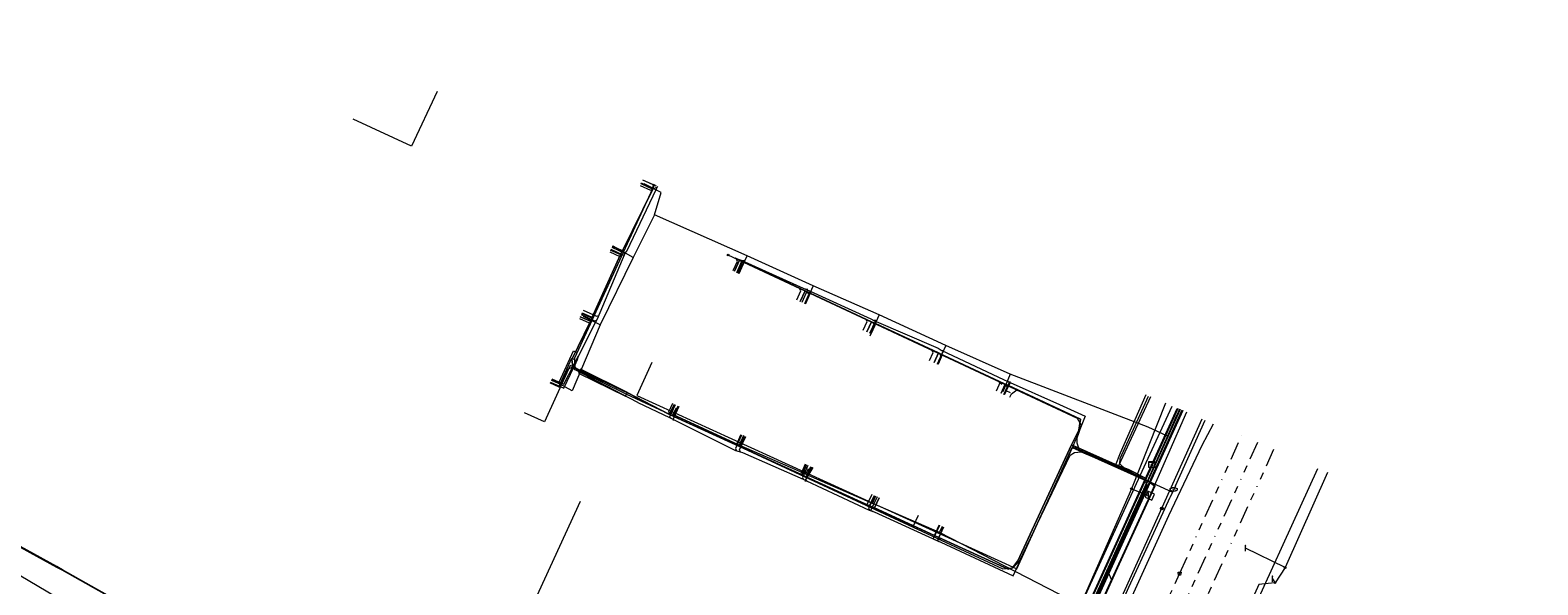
# Model space of a CAD drawing. Header units: metres. Extents: x 151922 to 154458, y 463415 to 464223.
# Tile 56 of 164: x 152311 to 152518, y 464064 to 464140. Entities that reach past the tile are written whole.
import ezdxf
from ezdxf.enums import TextEntityAlignment as Align
from ezdxf.lldxf.tags import DXFTag

# ---------------------------------------------------------------- set-up
doc = ezdxf.new("R2010")
doc.units = ezdxf.units.M
doc.linetypes.add('RI-OVERIG-SO', pattern=[17, 5, -2, 2, -2, 0, -2, 2, -2])
doc.layers.get('0').update_dxf_attribs({"lineweight": 9})
for name, color, linetype, lineweight in [('B-PV-KL-DATA-G', 90, 'KL-DATA-SO', 9), ('B-PV-KL-DATA_DUCT-G', 90, 'Continuous', 9), ('B-PV-KL-DATA_HULPSTUK-S', 90, 'Continuous', 9), ('B-PV-KL-DATA_KABELBED-G', 90, 'Continuous', 9), ('B-PV-KL-DATA_MANTELBUIS-G', 90, 'Continuous', 9), ('B-PV-KL-ET_HS-G', 10, 'KL-HS-SO', 9), ('B-PV-KL-ET_LS-G', 190, 'KL-LS-SO', 9), ('B-PV-KL-ET_LS-S', 190, 'Continuous', 9), ('B-PV-KL-ET_LS_HULPSTUK-S', 190, 'Continuous', 9), ('B-PV-KL-ET_LS_MANTELBUIS-G', 190, 'Continuous', 9), ('B-PV-KL-ET_MS-G', 130, 'KL-MS-SO', 9), ('B-PV-KL-GAS_HD-G', 30, 'KL-GAS_HD-SO', 9), ('B-PV-KL-GAS_LD-G', 50, 'KL-GAS_LD-SO', 9), ('B-PV-KL-GAS_LD_HULPSTUK-S', 50, 'Continuous', 9), ('B-PV-KL-WATER-G', 170, 'KL-WATER-SO', 9), ('B-PV-KL-WATER-S', 170, 'Continuous', 9), ('B-PV-KL-WATER_HULPSTUK-S', 170, 'Continuous', 9), ('B-PV-OG-INFO-G', 7, 'Continuous', 9), ('B-PV-RI-VRIJVERVAL-G', 210, 'RI-OVERIG-SO', 9), ('B-PV-RI-VRIJVERVAL_HULPSTUK-S', 210, 'Continuous', 9), ('N-PV-KL-WATER-G', 170, 'KL-WATER-SO', 9)]:
    doc.layers.add(name, color=color, linetype=linetype, lineweight=lineweight)
doc.styles.add('NLCS-ISO', font='txt')
doc.styles.get("Standard").update_dxf_attribs({"font": 'arial.ttf'})
tags = doc.linetypes.add('KL-DATA-SO', pattern='A,4,-1,[101,NLCS.SHX,S=0.5,R=0,X=0,Y=0],-1,4,-1,["D",Standard,S=1,R=0,X=-0.25,Y=-0.5],-1.5', length=12.5).pattern_tags.tags
tags[18] = DXFTag(74, 10)
tags = doc.linetypes.add('KL-GAS_HD-SO', pattern='A,4,-1,[69,NLCS.SHX,S=0.5,R=0,X=0,Y=0],-1,4,-1,["H",Standard,S=1,R=0,X=0,Y=-0.5],-2', length=13).pattern_tags.tags
tags[18] = DXFTag(74, 10)
tags = doc.linetypes.add('KL-GAS_LD-SO', pattern='A,4,-1,[69,NLCS.SHX,S=0.5,R=0,X=0,Y=0],-1,4,-1,["L",Standard,S=1,R=0,X=0.25,Y=-0.5],-2', length=13).pattern_tags.tags
tags[18] = DXFTag(74, 10)
tags = doc.linetypes.add('KL-HS-SO', pattern='A,4,-1,[103,NLCS.SHX,S=0.75,R=0,X=0,Y=0],-1,4,-1,["H",Standard,S=1,R=0,X=0,Y=-0.5],-2', length=13).pattern_tags.tags
tags[18] = DXFTag(74, 10)
tags = doc.linetypes.add('KL-LS-SO', pattern='A,4,-1,[103,NLCS.SHX,S=0.75,R=0,X=0,Y=0],-1,4,-1,["L",Standard,S=1,R=0,X=0,Y=-0.5],-2', length=13).pattern_tags.tags
tags[18] = DXFTag(74, 10)
tags = doc.linetypes.add('KL-MS-SO', pattern='A,4,-1,[103,NLCS.SHX,S=0.75,R=0,X=0,Y=0],-1,4,-1,["M",Standard,S=1,R=0,X=0,Y=-0.5],-2', length=13).pattern_tags.tags
tags[18] = DXFTag(74, 10)
doc.linetypes.add('KL-WATER-SO', pattern='A,7,-0.5,[168,NLCS.SHX,S=0.75,R=0,X=0.75,Y=0],-2', length=9.5)

# ---------------------------------------------------------------- blocks, each defined once
blk = doc.blocks.new('SKL-WTB_HULP_BLAASGAT-SO')
at = {"color": 0, "linetype": 'ByBlock', "lineweight": 18}
for points in [[(0.4, 0.7), (-0.4, 0.1)], [(-0.4, 0.7), (0.4, 0.1)], [(0, 0.4), (0, -0.9)]]:
    blk.add_lwpolyline(points, dxfattribs=at)
blk.add_circle((0, 0), 1, dxfattribs=at)
at = {"color": 0, "linetype": 'ByBlock', "lineweight": 18, "style": 'NLCS-ISO', "flags": 1}
for tag, p in [('TYPE', (1.5, 0)), ('LABEL', (1.5, -1.5)), ('OMSCHRIJVING', (1.5, -3))]:
    blk.add_attdef(tag, p, '', height=1, dxfattribs=at)
blk = doc.blocks.new('SKL-WTB_HULP_MOF-SO')
at = {"linetype": 'ByBlock', "lineweight": 18}
h = blk.add_hatch(color=0, dxfattribs=at)
h.dxf.hatch_style = 1
h.paths.add_polyline_path([(-0.5625, 0, 1), (0.5625, 0, 1)])
at = {"color": 0, "linetype": 'ByBlock', "lineweight": 18}
blk.add_circle((0, 0), 0.5625, dxfattribs=at)
at = {"color": 0, "linetype": 'ByBlock', "lineweight": 18, "style": 'NLCS-ISO', "flags": 1}
for tag, p in [('TYPE', (1.5, 0)), ('OMSCHRIJVING', (1.5, -3)), ('LABEL', (1.5, -1.5))]:
    blk.add_attdef(tag, p, '', height=1, dxfattribs=at)
blk = doc.blocks.new('SKL-WTB_HULP_KAST-SO')
at = {"color": 0, "linetype": 'ByBlock', "lineweight": 18}
for points in [[(-2, 2), (2, 2), (2, 1.68), (-2, 1.68)], [(-2, 1.52), (2, 1.52), (2, -2), (-2, -2)]]:
    blk.add_lwpolyline(points, close=True, dxfattribs=at)
at = {"color": 0, "linetype": 'ByBlock', "lineweight": 18, "style": 'NLCS-ISO'}
blk.add_text('kast', height=1.5, dxfattribs=at).set_placement((0, 0), align=Align.MIDDLE_CENTER)
at = {"color": 0, "linetype": 'ByBlock', "lineweight": 18, "style": 'NLCS-ISO', "flags": 1}
for tag, p in [('TYPE', (2.5, 0)), ('OMSCHRIJVING', (2.5, -3)), ('LABEL', (2.5, -1.5))]:
    blk.add_attdef(tag, p, '', height=1, dxfattribs=at)
blk = doc.blocks.new('SKL-WTB_HULP_OVERIG-SO')
at = {"color": 0, "linetype": 'ByBlock', "lineweight": 18}
for points in [[(-0.1, 0.1), (0.1, -0.1)], [(0.1, 0.1), (-0.1, -0.1)]]:
    blk.add_lwpolyline(points, dxfattribs=at)
at = {"color": 0, "linetype": 'ByBlock', "lineweight": 18, "style": 'NLCS-ISO', "flags": 1}
for tag, p in [('TYPE', (1.5, 0)), ('LABEL', (1.5, -1.5)), ('OMSCHRIJVING', (1.5, -3))]:
    blk.add_attdef(tag, p, '', height=1, dxfattribs=at)
blk = doc.blocks.new('SKL-WATER_BRANDKRAAN_BRANDPUT-SO')
at = {"color": 0, "linetype": 'ByBlock', "lineweight": 18}
blk.add_ellipse((0, 0), major_axis=(2.5, 0), ratio=0.54, dxfattribs=at)
at = {"color": 0, "linetype": 'ByBlock', "lineweight": 18, "style": 'NLCS-ISO'}
blk.add_text('bk', height=1.5, dxfattribs=at).set_placement((0.2, 0), align=Align.MIDDLE_CENTER)
blk = doc.blocks.new('SRI-HULP_AFVOER_OPVANG-SO')
at = {"color": 0, "linetype": 'ByBlock', "lineweight": 18}
blk.add_lwpolyline([(-0.75, -1), (-1, 1), (1, 1), (0.75, -1)], close=True, dxfattribs=at)
at = {"color": 0, "linetype": 'ByBlock', "lineweight": 18, "style": 'NLCS-ISO', "flags": 1}
for tag, p in [('TYPE', (1.5, 0)), ('OMSCHRIJVING', (1.5, -3)), ('LABEL', (1.5, -1.5))]:
    blk.add_attdef(tag, p, '', height=1, dxfattribs=at)
blk = doc.blocks.new('SKL-ET_LS_MAST-SO')
for p, q in [((0, 2.1), (0, 2.1)), ((0, -2), (0, -2))]:
    blk.add_line(p, q)
for points in [[(-0.2, 1.8), (0, 1.8)], [(-0.2, 1.8), (0, 1.8)], [(-0.2, 1.8), (-0.2, 1.8), (-0.2, 1.8), (-0.2, 1.8), (-0.2, 1.8)], [(-0.2, 1.5), (-0.2, 1.5), (-0.2, 1.6), (-0.2, 1.6), (-0.2, 1.5)], [(-0.2, 1.5), (0, 1.5)], [(-0.2, 1.5), (0, 1.5)], [(0, -2), (0, 2.1)], [(0, -2), (0, 2.1)], [(0.2, 1.9), (0, 1.9)], [(0.2, 1.9), (0, 1.9)], [(0.2, 1.7), (0, 1.7)], [(0.2, 1.6), (0, 1.6)], [(0.2, 1.4), (0, 1.4)], [(0.2, 1.4), (0, 1.4)], [(0.2, 1.9), (0.2, 1.9), (0.2, 2), (0.2, 2), (0.2, 1.9)], [(0.2, 1.6), (0.2, 1.6), (0.2, 1.7), (0.2, 1.7), (0.2, 1.7)], [(0.2, 1.4), (0.2, 1.4), (0.2, 1.4), (0.2, 1.4), (0.2, 1.4)]]:
    blk.add_lwpolyline(points)

msp = doc.modelspace()

# ---------------------------------------------------------------- linework, layer by layer
at = {"layer": 'B-PV-KL-DATA-G', "ltscale": 0.5, "flags": 128}
for points in [[(152394.786, 464119.089), (152396.443, 464118.334), (152391.996, 464109.379), (152388.046, 464100.712), (152387.866, 464100.25), (152385.321, 464095.006), (152385.458, 464093.995), (152392.969, 464090.462), (152398.723, 464087.5), (152445.105, 464066.348), (152445.693, 464066.487), (152446.455, 464067.487), (152453.801, 464083.365), (152454.41, 464083.067), (152460.235, 464080.465), (152461.628, 464079.959), (152464.038, 464078.756), (152464.879, 464080.616), (152464.798, 464080.653)], [(152396.497, 464119.019), (152396.443, 464118.334), (152391.996, 464109.379), (152388.046, 464100.712), (152387.866, 464100.25), (152385.321, 464095.006), (152385.458, 464093.995), (152392.969, 464090.462), (152398.723, 464087.5), (152445.105, 464066.348), (152445.693, 464066.487), (152446.455, 464067.487), (152453.801, 464083.365), (152454.41, 464083.067), (152460.235, 464080.465), (152461.628, 464079.959), (152464.038, 464078.756), (152464.879, 464080.616), (152464.798, 464080.653)], [(152397.579, 464117.886), (152395.243, 464119.077)], [(152396.655, 464114.82), (152397.579, 464117.886)], [(152396.655, 464114.82), (152393.75, 464108.992)], [(152409.349, 464109.219), (152396.655, 464114.82)], [(152464.798, 464080.653), (152464.879, 464080.616), (152464.038, 464078.756), (152461.628, 464079.959), (152460.235, 464080.465), (152454.41, 464083.067), (152453.801, 464083.365), (152446.455, 464067.487), (152445.693, 464066.487), (152445.105, 464066.348), (152398.723, 464087.5), (152392.969, 464090.462), (152385.458, 464093.995), (152385.321, 464095.006), (152387.866, 464100.25), (152388.046, 464100.712), (152391.996, 464109.379), (152392.247, 464109.886), (152390.875, 464110.512)], [(152390.64, 464109.997), (152391.996, 464109.379), (152388.046, 464100.712), (152387.866, 464100.25), (152385.321, 464095.006), (152385.458, 464093.995), (152392.969, 464090.462), (152398.723, 464087.5), (152445.105, 464066.348), (152445.693, 464066.487), (152446.455, 464067.487), (152453.801, 464083.365), (152454.41, 464083.067), (152460.235, 464080.465), (152461.628, 464079.959), (152464.038, 464078.756), (152464.879, 464080.616), (152464.798, 464080.653)], [(152393.75, 464108.992), (152390.974, 464110.539)], [(152393.75, 464108.992), (152389.213, 464099.763)], [(152407.62, 464107.088), (152408.31, 464108.602), (152455.03, 464086.855), (152454.789, 464085.327), (152453.801, 464083.365), (152454.41, 464083.067), (152460.235, 464080.465), (152461.628, 464079.959), (152464.038, 464078.756), (152464.879, 464080.616), (152464.798, 464080.653)], [(152408.029, 464106.901), (152408.719, 464108.413), (152455.03, 464086.855), (152454.789, 464085.327), (152453.801, 464083.365), (152454.41, 464083.067), (152460.235, 464080.465), (152461.628, 464079.959), (152464.038, 464078.756), (152464.879, 464080.616), (152464.798, 464080.653)], [(152408.144, 464106.774), (152409.349, 464109.219)], [(152418.373, 464105.113), (152409.349, 464109.219)], [(152416.628, 464102.98), (152417.287, 464104.424), (152455.03, 464086.855), (152454.789, 464085.327), (152453.801, 464083.365), (152454.41, 464083.067), (152460.235, 464080.465), (152461.628, 464079.959), (152464.038, 464078.756), (152464.879, 464080.616), (152464.798, 464080.653)], [(152417.331, 464102.659), (152417.987, 464104.098), (152455.03, 464086.855), (152454.789, 464085.327), (152453.801, 464083.365), (152454.41, 464083.067), (152460.235, 464080.465), (152461.628, 464079.959), (152464.038, 464078.756), (152464.879, 464080.616), (152464.798, 464080.653)], [(152418.373, 464105.113), (152417.444, 464103.013)], [(152427.434, 464101.124), (152418.373, 464105.113)], [(152386.689, 464101.331), (152388.046, 464100.712), (152387.866, 464100.25), (152385.321, 464095.006), (152385.458, 464093.995), (152392.969, 464090.462), (152398.723, 464087.5), (152445.105, 464066.348), (152445.693, 464066.487), (152446.455, 464067.487), (152453.801, 464083.365), (152454.41, 464083.067), (152460.235, 464080.465), (152461.628, 464079.959), (152464.038, 464078.756), (152464.879, 464080.616), (152464.798, 464080.653)], [(152386.484, 464100.88), (152387.866, 464100.25), (152385.321, 464095.006), (152385.458, 464093.995), (152392.969, 464090.462), (152398.723, 464087.5), (152445.105, 464066.348), (152445.693, 464066.487), (152446.455, 464067.487), (152453.801, 464083.365), (152454.41, 464083.067), (152460.235, 464080.465), (152461.628, 464079.959), (152464.038, 464078.756), (152464.879, 464080.616), (152464.798, 464080.653)], [(152389.213, 464099.763), (152385.358, 464090.727)], [(152389.213, 464099.763), (152386.911, 464100.926)], [(152425.753, 464098.82), (152426.379, 464100.192), (152455.03, 464086.855), (152454.789, 464085.327), (152453.801, 464083.365), (152454.41, 464083.067), (152460.235, 464080.465), (152461.628, 464079.959), (152464.038, 464078.756), (152464.879, 464080.616), (152464.798, 464080.653)], [(152427.434, 464101.124), (152426.269, 464098.528)], [(152426.324, 464098.56), (152426.947, 464099.927), (152455.03, 464086.855), (152454.789, 464085.327), (152453.801, 464083.365), (152454.41, 464083.067), (152460.235, 464080.465), (152461.628, 464079.959), (152464.038, 464078.756), (152464.879, 464080.616), (152464.798, 464080.653)], [(152436.568, 464096.921), (152427.434, 464101.124)], [(152434.968, 464094.619), (152435.56, 464095.918), (152455.03, 464086.855), (152454.789, 464085.327), (152453.801, 464083.365), (152454.41, 464083.067), (152460.235, 464080.465), (152461.628, 464079.959), (152464.038, 464078.756), (152464.879, 464080.616), (152464.798, 464080.653)], [(152436.568, 464096.921), (152435.396, 464094.374)], [(152435.502, 464094.375), (152436.093, 464095.67), (152455.03, 464086.855), (152454.789, 464085.327), (152453.801, 464083.365), (152454.41, 464083.067), (152460.235, 464080.465), (152461.628, 464079.959), (152464.038, 464078.756), (152464.879, 464080.616), (152464.798, 464080.653)], [(152445.405, 464093.026), (152436.568, 464096.921)], [(152382.355, 464091.825), (152383.69, 464091.216), (152384.697, 464093.674), (152385.458, 464093.995), (152392.969, 464090.462), (152398.723, 464087.5), (152445.105, 464066.348), (152445.693, 464066.487), (152446.455, 464067.487), (152453.801, 464083.365), (152454.41, 464083.067), (152460.235, 464080.465), (152461.628, 464079.959), (152464.038, 464078.756), (152464.879, 464080.616), (152464.798, 464080.653)], [(152382.531, 464092.212), (152383.851, 464091.61), (152384.697, 464093.674), (152385.458, 464093.995), (152392.969, 464090.462), (152398.723, 464087.5), (152445.105, 464066.348), (152445.693, 464066.487), (152446.455, 464067.487), (152453.801, 464083.365), (152454.41, 464083.067), (152460.235, 464080.465), (152461.628, 464079.959), (152464.038, 464078.756), (152464.879, 464080.616), (152464.798, 464080.653)], [(152385.358, 464090.727), (152383.118, 464091.966)], [(152444.156, 464090.428), (152444.716, 464091.656), (152455.03, 464086.855), (152454.789, 464085.327), (152453.801, 464083.365), (152454.41, 464083.067), (152460.235, 464080.465), (152461.628, 464079.959), (152464.038, 464078.756), (152464.879, 464080.616), (152464.798, 464080.653)], [(152445.403, 464093.027), (152444.386, 464090.613)], [(152444.623, 464090.216), (152445.181, 464091.44), (152455.03, 464086.855), (152454.789, 464085.327), (152453.801, 464083.365), (152454.41, 464083.067), (152460.235, 464080.465), (152461.628, 464079.959), (152464.038, 464078.756), (152464.879, 464080.616), (152464.798, 464080.653)], [(152466.961, 464084.548), (152464.29, 464085.777), (152445.403, 464093.027)], [(152464.628, 464089.913), (152460.235, 464080.465), (152461.628, 464079.959), (152464.038, 464078.756), (152464.879, 464080.616), (152464.798, 464080.653)], [(152464.628, 464089.913), (152460.235, 464080.465), (152461.628, 464079.959), (152464.038, 464078.756), (152464.879, 464080.616), (152464.798, 464080.653)], [(152464.628, 464089.913), (152460.235, 464080.465), (152461.628, 464079.959), (152464.038, 464078.756), (152464.879, 464080.616), (152464.798, 464080.653)], [(152464.628, 464089.913), (152460.235, 464080.465), (152461.628, 464079.959), (152464.038, 464078.756), (152464.879, 464080.616), (152464.798, 464080.653)], [(152464.628, 464089.913), (152460.235, 464080.465), (152461.628, 464079.959), (152464.038, 464078.756), (152464.879, 464080.616), (152464.798, 464080.653)], [(152464.628, 464089.913), (152460.235, 464080.465), (152461.628, 464079.959), (152464.038, 464078.756), (152464.879, 464080.616), (152464.798, 464080.653)], [(152464.628, 464089.913), (152460.235, 464080.465), (152461.628, 464079.959), (152464.038, 464078.756), (152464.879, 464080.616), (152464.798, 464080.653)], [(152464.628, 464089.913), (152460.235, 464080.465), (152461.628, 464079.959), (152464.038, 464078.756), (152464.879, 464080.616), (152464.798, 464080.653)], [(152464.628, 464089.913), (152460.235, 464080.465), (152461.628, 464079.959), (152464.038, 464078.756), (152464.879, 464080.616), (152464.798, 464080.653)], [(152464.628, 464089.913), (152460.235, 464080.465), (152461.628, 464079.959), (152464.038, 464078.756), (152464.879, 464080.616), (152464.798, 464080.653)], [(152468.663, 464088.189), (152457.3, 464063.1), (152446.3, 464039), (152429.9, 464002.7), (152427.7, 463996.5), (152424.6, 463997.2), (152423.5, 463992.9), (152417.1, 463987.3), (152412.7, 463983.2), (152411.7, 463982.4), (152396.1, 463949), (152393.9, 463943.8), (152392.2, 463942.2), (152390.9, 463941.5), (152389, 463941.1), (152387.2, 463941.1), (152385.9, 463941.6), (152385.2, 463939.9), (152378.7, 463925.9), (152379.9, 463925), (152380.6, 463922), (152381.4, 463918.5), (152364.7, 463880.8), (152361.4, 463877.9), (152317.5, 463844.9), (152314.733, 463842.839)], [(152468.604, 464088.214), (152468.441, 464087.846), (152468.024, 464086.976), (152467.308, 464085.316), (152466.961, 464084.548), (152460.999, 464071.343), (152456.238, 464060.871), (152442.574, 464030.795), (152440.468, 464026.238), (152437.453, 464019.541), (152429.471, 464001.98), (152427.402, 463996.437), (152423.892, 463996.037), (152423.167, 463992.542), (152420.598, 463989.985), (152419.073, 463990.075), (152416.386, 463990.878), (152414.838, 463991.064), (152409.339, 463986.985), (152409.129, 463986.75), (152409.148, 463986.231), (152410.467, 463984.922), (152411.462, 463983.75), (152411.973, 463982.788), (152411.901, 463981.952), (152411.23, 463980.614), (152408.49, 463974.808), (152394.951, 463945.293), (152393.786, 463943.204), (152392.107, 463941.708), (152389.69, 463940.517), (152387.492, 463940.571), (152385.727, 463941.347), (152383.121, 463942.617), (152370.007, 463948.519), (152353.204, 463956.358), (152341.526, 463961.47), (152339.968, 463962.156), (152334.25, 463964.865), (152329.061, 463967.232), (152325.642, 463968.834), (152323.784, 463969.717)], [(152468.639, 464088.199), (152446.3, 464039), (152429.9, 464002.7), (152427.7, 463996.5), (152424.6, 463997.2), (152423.5, 463992.9), (152417.1, 463987.3), (152411.8, 463982.4), (152396.1, 463949), (152393.9, 463943.8), (152392.2, 463942.2), (152390.9, 463941.4), (152389, 463941.1), (152387.2, 463941.1), (152385.9, 463941.6), (152378.7, 463925.9), (152379.9, 463925), (152380.6, 463922)], [(152468.647, 464088.195), (152446.337, 464038.971), (152429.857, 464002.684), (152427.686, 463996.485), (152424.581, 463997.156), (152423.496, 463992.883), (152417.069, 463987.304), (152411.754, 463982.367), (152396.071, 463949.039), (152393.872, 463943.808), (152392.156, 463942.168), (152390.912, 463941.447), (152389.036, 463941.115), (152387.197, 463941.11), (152385.932, 463941.569), (152378.738, 463925.896), (152379.917, 463925.018), (152380.62, 463921.972)], [(152399.351, 464088.877), (152398.723, 464087.5), (152445.105, 464066.348), (152445.693, 464066.487), (152446.455, 464067.487), (152453.801, 464083.365), (152454.41, 464083.067), (152460.235, 464080.465), (152461.628, 464079.959), (152464.038, 464078.756), (152464.879, 464080.616), (152464.798, 464080.653)], [(152399.142, 464087.491), (152399.673, 464088.386)], [(152408.274, 464083.297), (152408.266, 464083.3), (152399.142, 464087.491)], [(152399.946, 464088.606), (152399.318, 464087.229), (152445.105, 464066.348), (152445.693, 464066.487), (152446.455, 464067.487), (152453.801, 464083.365), (152454.41, 464083.067), (152460.235, 464080.465), (152461.628, 464079.959), (152464.038, 464078.756), (152464.879, 464080.616), (152464.798, 464080.653)], [(152426.136, 463998.849), (152426.663, 463999.013), (152427.487, 463998.823), (152427.736, 463998.745), (152428.071, 463999.485), (152429.33, 464004.199), (152432.537, 464011.263), (152433.686, 464012.198), (152434.645, 464013.591), (152440.161, 464025.609), (152442.565, 464030.817), (152450.213, 464047.56), (152453.605, 464055.865), (152457.375, 464064.018), (152468.363, 464088.317)], [(152426.136, 463998.849), (152426.663, 463999.013), (152427.487, 463998.823), (152427.736, 463998.745), (152427.772, 463998.825), (152427.936, 463998.779), (152428.068, 463998.775), (152428.163, 463998.823), (152428.246, 463998.936), (152428.368, 463999.276), (152428.723, 464000.235), (152429, 464000.912), (152429.863, 464002.98), (152430.442, 464004.34), (152431.702, 464007.253), (152433.358, 464010.89), (152434.147, 464012.593), (152434.541, 464013.439), (152434.645, 464013.591), (152440.161, 464025.609), (152442.565, 464030.817), (152450.213, 464047.56), (152453.605, 464055.865), (152457.375, 464064.018), (152468.363, 464088.317)], [(152468.907, 464088.084), (152463.511, 464076.181)], [(152466.961, 464084.548), (152467.308, 464085.316), (152468.024, 464086.976), (152468.441, 464087.846)], [(152468.441, 464087.846), (152468.604, 464088.214)], [(152390.422, 463940.724), (152393.451, 463944.106), (152397.376, 463949.862), (152407.679, 463969.779), (152420.745, 463982.402), (152442.161, 464017.779), (152444.615, 464024.158), (152467.138, 464073.666), (152471.68, 464083.3), (152473.248, 464086.23)], [(152408.502, 464084.704), (152407.874, 464083.327), (152445.105, 464066.348), (152445.693, 464066.487), (152446.455, 464067.487), (152453.801, 464083.365), (152454.41, 464083.067), (152460.235, 464080.465), (152461.628, 464079.959), (152464.038, 464078.756), (152464.879, 464080.616), (152464.798, 464080.653)], [(152408.856, 464084.616), (152408.274, 464083.297)], [(152417.391, 464079.308), (152408.274, 464083.297)], [(152409.025, 464084.466), (152408.397, 464083.089), (152445.105, 464066.348), (152445.693, 464066.487), (152446.455, 464067.487), (152453.801, 464083.365), (152454.41, 464083.067), (152460.235, 464080.465), (152461.628, 464079.959), (152464.038, 464078.756), (152464.879, 464080.616), (152464.798, 464080.653)], [(152417.5, 464080.602), (152416.872, 464079.223), (152445.105, 464066.348), (152445.693, 464066.487), (152446.455, 464067.487), (152453.801, 464083.365), (152454.41, 464083.067), (152460.235, 464080.465), (152461.628, 464079.959), (152464.038, 464078.756), (152464.879, 464080.616), (152464.798, 464080.653)], [(152418.16, 464080.301), (152417.531, 464078.923), (152445.105, 464066.348), (152445.693, 464066.487), (152446.455, 464067.487), (152453.801, 464083.365), (152454.41, 464083.067), (152460.235, 464080.465), (152461.628, 464079.959), (152464.038, 464078.756), (152464.879, 464080.616), (152464.798, 464080.653)], [(152426.755, 464076.382), (152426.126, 464075.003), (152445.105, 464066.348), (152445.693, 464066.487), (152446.455, 464067.487), (152453.801, 464083.365), (152454.41, 464083.067), (152460.235, 464080.465), (152461.628, 464079.959), (152464.038, 464078.756), (152464.879, 464080.616), (152464.798, 464080.653)], [(152427.42, 464076.079), (152426.791, 464074.7), (152445.105, 464066.348), (152445.693, 464066.487), (152446.455, 464067.487), (152453.801, 464083.365), (152454.41, 464083.067), (152460.235, 464080.465), (152461.628, 464079.959), (152464.038, 464078.756), (152464.879, 464080.616), (152464.798, 464080.653)], [(152435.647, 464072.327), (152435.018, 464070.948), (152445.105, 464066.348), (152445.693, 464066.487), (152446.455, 464067.487), (152453.801, 464083.365), (152454.41, 464083.067), (152460.235, 464080.465), (152461.628, 464079.959), (152464.038, 464078.756), (152464.879, 464080.616), (152464.798, 464080.653)], [(152436.232, 464072.061), (152435.603, 464070.681), (152445.105, 464066.348), (152445.693, 464066.487), (152446.455, 464067.487), (152453.801, 464083.365), (152454.41, 464083.067), (152460.235, 464080.465), (152461.628, 464079.959), (152464.038, 464078.756), (152464.879, 464080.616), (152464.798, 464080.653)], [(152314.733, 464060.343), (152345.881, 464041.91), (152346.925, 464039.726), (152402.212, 464006.663), (152418.379, 463999.312), (152426.057, 463997.658), (152427.247, 463997.663), (152428.071, 463999.485), (152429.33, 464004.199), (152432.637, 464011.482), (152435.512, 464017.096), (152438.195, 464023.014), (152439.604, 464027.095), (152442.368, 464033.2), (152442.717, 464034.023), (152445.064, 464037.893), (152445.006, 464039.419), (152463.227, 464079.161), (152464.038, 464078.756), (152464.879, 464080.616), (152464.798, 464080.653)], [(152417.391, 464079.308), (152417.747, 464080.122)], [(152426.544, 464075.33), (152417.452, 464079.281), (152417.391, 464079.308)], [(152426.136, 463998.849), (152426.663, 463999.013), (152427.487, 463998.823), (152427.736, 463998.745), (152427.772, 463998.825), (152427.936, 463998.779), (152428.002, 463998.777), (152428.312, 463998.702), (152439.839, 464024.499), (152440.536, 464025.37), (152443.404, 464032.123), (152443.77, 464033.456), (152450.213, 464047.56), (152453.605, 464055.865), (152457.375, 464064.018), (152464.879, 464080.616), (152464.798, 464080.653)], [(152426.544, 464075.33), (152427.001, 464076.359)], [(152435.717, 464071.335), (152426.592, 464075.309), (152426.544, 464075.33)], [(152460.599, 464069.828), (152463.511, 464076.181)], [(152435.717, 464071.335), (152436.102, 464072.218)], [(152456.238, 464060.871), (152453.614, 464062.135), (152435.724, 464071.331), (152435.717, 464071.335)], [(152460.599, 464069.828), (152451.075, 464048.729), (152442.684, 464030.516), (152440.746, 464026.163), (152431.229, 464005.224), (152427.414, 463996.309), (152426.306, 463996.398), (152420.512, 463987.737)]]:
    msp.add_lwpolyline(points, dxfattribs=at)
at = {"layer": 'B-PV-KL-DATA_DUCT-G', "ltscale": 0.5, "flags": 128}
for points in [[(152426.136, 463998.849), (152426.663, 463999.013), (152427.736, 463998.745), (152428.071, 463999.485), (152429.33, 464004.199), (152432.537, 464011.263), (152433.613, 464012.139), (152433.696, 464012.212), (152434.541, 464013.439), (152442.617, 464030.931), (152450.213, 464047.56), (152453.605, 464055.865), (152464.038, 464078.756), (152464.879, 464080.616), (152468.377, 464088.311)], [(152468.377, 464088.311), (152464.879, 464080.616), (152464.038, 464078.756), (152453.605, 464055.865), (152450.213, 464047.56), (152442.617, 464030.931), (152434.541, 464013.439), (152433.696, 464012.212), (152433.613, 464012.139), (152431.467, 464010.391), (152431.014, 464009.333), (152430.951, 464008.595), (152431.039, 464007.962), (152429.33, 464004.199), (152428.071, 463999.485), (152427.247, 463997.663), (152428.622, 463993.946), (152437.37, 463965.72), (152437.679, 463963.689), (152438.18, 463962.99), (152439.32, 463961.89), (152451.661, 463947.058), (152456.655, 463941.228)], [(152468.377, 464088.311), (152464.879, 464080.616), (152464.038, 464078.756), (152453.605, 464055.865), (152450.213, 464047.56), (152442.617, 464030.931), (152434.541, 464013.439), (152433.696, 464012.212), (152433.613, 464012.139), (152431.467, 464010.391), (152431.014, 464009.333), (152430.951, 464008.595), (152431.039, 464007.962), (152429.33, 464004.199), (152428.071, 463999.485), (152427.247, 463997.663), (152428.622, 463993.946), (152437.37, 463965.72), (152437.679, 463963.689), (152438.18, 463962.99), (152439.32, 463961.89), (152451.661, 463947.058), (152456.655, 463941.228)], [(152456.655, 463941.228), (152451.661, 463947.058), (152439.32, 463961.89), (152438.18, 463962.99), (152437.679, 463963.689), (152437.37, 463965.72), (152428.622, 463993.946), (152427.247, 463997.663), (152428.071, 463999.485), (152429.33, 464004.199), (152431.039, 464007.962), (152430.951, 464008.595), (152431.014, 464009.333), (152431.467, 464010.391), (152433.613, 464012.139), (152433.696, 464012.212), (152434.541, 464013.439), (152442.617, 464030.931), (152450.213, 464047.56), (152453.605, 464055.865), (152464.038, 464078.756), (152464.879, 464080.616), (152468.377, 464088.311)], [(152440.404, 463959.375), (152439.781, 463960.089), (152439.862, 463961.238), (152439.32, 463961.89), (152438.18, 463962.99), (152437.679, 463963.689), (152437.37, 463965.72), (152428.622, 463993.946), (152427.247, 463997.663), (152428.071, 463999.485), (152429.33, 464004.199), (152431.039, 464007.962), (152430.951, 464008.595), (152431.014, 464009.333), (152431.467, 464010.391), (152433.613, 464012.139), (152433.696, 464012.212), (152434.541, 464013.439), (152442.617, 464030.931), (152450.213, 464047.56), (152453.605, 464055.865), (152464.038, 464078.756), (152464.879, 464080.616), (152468.377, 464088.311)], [(152440.404, 463959.375), (152439.781, 463960.089), (152439.862, 463961.238), (152439.32, 463961.89), (152438.18, 463962.99), (152437.679, 463963.689), (152437.37, 463965.72), (152428.622, 463993.946), (152427.247, 463997.663), (152428.071, 463999.485), (152429.33, 464004.199), (152431.039, 464007.962), (152430.951, 464008.595), (152431.014, 464009.333), (152431.467, 464010.391), (152433.613, 464012.139), (152433.696, 464012.212), (152434.541, 464013.439), (152442.617, 464030.931), (152450.213, 464047.56), (152453.605, 464055.865), (152464.038, 464078.756), (152464.879, 464080.616), (152468.377, 464088.311)], [(152456.655, 463941.228), (152451.661, 463947.058), (152439.32, 463961.89), (152438.18, 463962.99), (152437.679, 463963.689), (152437.37, 463965.72), (152428.622, 463993.946), (152427.247, 463997.663), (152428.071, 463999.485), (152429.33, 464004.199), (152431.039, 464007.962), (152430.951, 464008.595), (152431.014, 464009.333), (152431.467, 464010.391), (152433.613, 464012.139), (152433.696, 464012.212), (152434.541, 464013.439), (152442.617, 464030.931), (152450.213, 464047.56), (152453.605, 464055.865), (152464.038, 464078.756), (152464.879, 464080.616), (152468.377, 464088.311)], [(152453.605, 464055.865), (152464.038, 464078.756), (152464.879, 464080.616), (152468.377, 464088.311)], [(152453.605, 464055.865), (152464.038, 464078.756), (152464.879, 464080.616), (152468.377, 464088.311)], [(152468.377, 464088.311), (152464.879, 464080.616), (152464.038, 464078.756), (152453.605, 464055.865)], [(152453.605, 464055.865), (152464.038, 464078.756), (152464.879, 464080.616), (152468.377, 464088.311)], [(152453.605, 464055.865), (152464.038, 464078.756), (152464.879, 464080.616), (152468.377, 464088.311)], [(152426.136, 463998.849), (152426.663, 463999.013), (152427.736, 463998.745), (152427.772, 463998.825), (152428.002, 463998.777), (152428.312, 463998.702), (152439.839, 464024.499), (152440.536, 464025.37), (152443.404, 464032.123), (152443.77, 464033.456), (152450.213, 464047.56), (152453.605, 464055.865), (152464.038, 464078.756), (152464.879, 464080.616), (152464.798, 464080.653)]]:
    msp.add_lwpolyline(points, dxfattribs=at)
at = {"layer": 'B-PV-KL-DATA_KABELBED-G', "ltscale": 0.5, "flags": 128}
for points in [[(152392.247, 464109.886), (152396.443, 464118.334)], [(152396.443, 464118.334), (152394.786, 464119.089)], [(152396.443, 464118.334), (152396.497, 464119.019)], [(152391.996, 464109.379), (152390.64, 464109.997)], [(152392.247, 464109.886), (152390.875, 464110.512)], [(152391.996, 464109.379), (152392.247, 464109.886)], [(152388.046, 464100.712), (152391.996, 464109.379)], [(152408.719, 464108.413), (152408.31, 464108.602), (152407.62, 464107.088)], [(152408.719, 464108.413), (152408.029, 464106.901)], [(152417.287, 464104.424), (152408.719, 464108.413)], [(152417.287, 464104.424), (152416.628, 464102.98)], [(152417.987, 464104.098), (152417.287, 464104.424)], [(152417.987, 464104.098), (152417.331, 464102.659)], [(152426.379, 464100.192), (152417.987, 464104.098)], [(152385.458, 464093.995), (152385.321, 464095.006), (152387.866, 464100.25)], [(152387.866, 464100.25), (152386.484, 464100.88)], [(152388.046, 464100.712), (152386.689, 464101.331)], [(152387.866, 464100.25), (152388.046, 464100.712)], [(152426.379, 464100.192), (152425.753, 464098.82)], [(152426.947, 464099.927), (152426.324, 464098.56)], [(152426.947, 464099.927), (152426.379, 464100.192)], [(152435.56, 464095.918), (152426.947, 464099.927)], [(152435.56, 464095.918), (152434.968, 464094.619)], [(152436.093, 464095.67), (152435.502, 464094.375)], [(152436.093, 464095.67), (152435.56, 464095.918)], [(152444.716, 464091.656), (152436.093, 464095.67)], [(152383.851, 464091.61), (152384.697, 464093.674), (152385.458, 464093.995)], [(152386.486, 464093.511), (152385.458, 464093.995)], [(152392.918, 464090.486), (152386.486, 464093.511)], [(152396.298, 464094.603), (152394.247, 464090.105), (152446.319, 464066.363), (152453.903, 464082.995), (152463.643, 464078.607), (152463.942, 464078.277), (152464.059, 464077.932), (152464.041, 464077.548), (152463.421, 464076.18)], [(152383.851, 464091.61), (152383.69, 464091.216), (152382.355, 464091.825)], [(152383.851, 464091.61), (152382.531, 464092.212)], [(152444.716, 464091.656), (152444.156, 464090.428)], [(152445.181, 464091.44), (152444.623, 464090.216)], [(152445.181, 464091.44), (152444.716, 464091.656)], [(152453.801, 464083.365), (152454.789, 464085.327), (152455.03, 464086.855), (152445.181, 464091.44)], [(152398.723, 464087.5), (152392.918, 464090.486)], [(152464.628, 464089.913), (152460.235, 464080.465)], [(152398.723, 464087.5), (152399.351, 464088.877)], [(152399.318, 464087.229), (152398.723, 464087.5)], [(152399.318, 464087.229), (152399.946, 464088.606)], [(152407.874, 464083.327), (152399.318, 464087.229)], [(152429.719, 464003.314), (152468.291, 464088.319)], [(152463.227, 464079.161), (152467.579, 464088.652)], [(152464.879, 464080.616), (152468.377, 464088.311)], [(152407.874, 464083.327), (152408.502, 464084.704)], [(152408.397, 464083.089), (152407.874, 464083.327)], [(152408.397, 464083.089), (152409.025, 464084.466)], [(152416.872, 464079.223), (152408.397, 464083.089)], [(152453.801, 464083.365), (152446.455, 464067.487), (152445.693, 464066.487), (152445.105, 464066.348), (152435.603, 464070.681)], [(152460.235, 464080.465), (152453.801, 464083.365)], [(152416.872, 464079.223), (152417.5, 464080.602)], [(152417.531, 464078.923), (152416.872, 464079.223)], [(152417.531, 464078.923), (152418.16, 464080.301)], [(152426.126, 464075.003), (152417.531, 464078.923)], [(152455.186, 464061.621), (152463.227, 464079.161)], [(152463.227, 464079.161), (152461.628, 464079.959), (152460.235, 464080.465)], [(152463.227, 464079.161), (152464.038, 464078.756)], [(152464.038, 464078.756), (152464.879, 464080.616)], [(152464.879, 464080.616), (152464.798, 464080.653)], [(152465.616, 464032.183), (152476.627, 464056.21), (152487.545, 464080.098)], [(152453.605, 464055.865), (152464.038, 464078.756)], [(152426.126, 464075.003), (152426.755, 464076.382)], [(152426.791, 464074.7), (152426.126, 464075.003)], [(152426.791, 464074.7), (152427.42, 464076.079)], [(152435.018, 464070.948), (152426.791, 464074.7)], [(152463.421, 464076.18), (152442.857, 464030.808)], [(152435.018, 464070.948), (152435.647, 464072.327)], [(152435.603, 464070.681), (152435.018, 464070.948)], [(152435.603, 464070.681), (152436.232, 464072.061)]]:
    msp.add_lwpolyline(points, dxfattribs=at)
at = {"layer": 'B-PV-KL-DATA_MANTELBUIS-G', "ltscale": 0.5, "flags": 128}
for points in [[(152386.486, 464093.511), (152392.918, 464090.486)], [(152471.68, 464083.3), (152473.248, 464086.23)], [(152442.161, 464017.779), (152444.615, 464024.158), (152467.138, 464073.666), (152471.68, 464083.3)]]:
    msp.add_lwpolyline(points, dxfattribs=at)
at = {"layer": 'B-PV-KL-ET_HS-G', "ltscale": 0.5, "flags": 128}
for points in [[(152314.733, 464066.57), (152292.482, 464078.768), (152288.738, 464080.915), (152288.422, 464081.316), (152288.07, 464081.685), (152287.686, 464082.021), (152287.273, 464082.322), (152286.833, 464082.584), (152286.003, 464083.033), (152285.156, 464083.451), (152284.294, 464083.838), (152283.419, 464084.193), (152282.519, 464084.521), (152278.626, 464086.79), (152278.049, 464087.357), (152277.438, 464087.886), (152276.796, 464088.376), (152276.125, 464088.827), (152274.893, 464089.533), (152274.338, 464089.784), (152273.765, 464089.989), (152273.176, 464090.147), (152272.562, 464090.258), (152257.709, 464098.538), (152240.121, 464108.094), (152224.861, 464116.634)], [(152314.733, 464066.627), (152292.506, 464078.812), (152288.773, 464080.953), (152288.454, 464081.355), (152288.1, 464081.726), (152287.714, 464082.063), (152287.299, 464082.365), (152286.858, 464082.627), (152286.026, 464083.078), (152285.178, 464083.496), (152284.314, 464083.884), (152283.438, 464084.24), (152282.548, 464084.563), (152278.658, 464086.829), (152278.08, 464087.397), (152277.467, 464087.927), (152276.823, 464088.418), (152276.15, 464088.87), (152274.916, 464089.577), (152274.357, 464089.831), (152273.779, 464090.037), (152273.187, 464090.196), (152272.583, 464090.305), (152257.733, 464098.582), (152240.145, 464108.138), (152226.289, 464115.891)], [(152314.733, 464066.685), (152292.53, 464078.856), (152288.807, 464080.992), (152288.486, 464081.395), (152288.129, 464081.766), (152287.741, 464082.105), (152287.325, 464082.408), (152286.883, 464082.67)], [(152656.637, 464020.43), (152646.573, 464017.052), (152609.391, 464002.449), (152604.368, 464000.045), (152591.08, 463994.479), (152573.226, 463986.181), (152565.319, 463981.437), (152511.974, 463953.976), (152496.782, 463946.38), (152492.283, 463946.714), (152474.096, 463959.726), (152469.438, 463964.23), (152456.709, 463974.544), (152453.896, 463977.656), (152451.942, 463980.148), (152450.258, 463982.827), (152448.862, 463985.669), (152447.769, 463988.639), (152446.992, 463991.709), (152446.778, 463992.75), (152446.304, 463993.243), (152437.721, 463998.392), (152426.895, 464003.595), (152405.98, 464015.376), (152315.513, 464066.257), (152314.733, 464066.685)], [(152658.646, 464021.052), (152646.59, 464017.005), (152609.411, 464002.403), (152604.39, 464000), (152591.1, 463994.433), (152573.249, 463986.137), (152565.343, 463981.393), (152511.997, 463953.931), (152496.792, 463946.329), (152492.265, 463946.665), (152474.064, 463959.687), (152469.405, 463964.193), (152456.675, 463974.508), (152453.858, 463977.624), (152451.901, 463980.119), (152450.214, 463982.803), (152448.816, 463985.649), (152447.721, 463988.624), (152446.943, 463991.698), (152446.732, 463992.726), (152446.273, 463993.204), (152437.697, 463998.348), (152426.872, 464003.551), (152405.955, 464015.332), (152315.489, 464066.213), (152314.733, 464066.627)], [(152656.672, 464020.337), (152646.607, 464016.958), (152609.431, 464002.357), (152604.519, 464000), (152591.12, 463994.387), (152573.272, 463986.093), (152565.367, 463981.349), (152512.02, 463953.886), (152496.802, 463946.278), (152492.247, 463946.616), (152474.032, 463959.648), (152469.372, 463964.156), (152456.641, 463974.472), (152453.82, 463977.592), (152451.86, 463980.09), (152450.17, 463982.779), (152448.77, 463985.629), (152447.673, 463988.609), (152446.894, 463991.687), (152446.686, 463992.702), (152446.242, 463993.165), (152437.673, 463998.304), (152426.849, 464003.507), (152405.93, 464015.288), (152315.465, 464066.169), (152314.733, 464066.57)]]:
    msp.add_lwpolyline(points, dxfattribs=at)
at = {"layer": 'B-PV-KL-ET_LS-G', "ltscale": 0.5, "flags": 128}
for points in [[(152396.659, 464118.95), (152385.676, 464095.19), (152385.725, 464093.986), (152386.074, 464093.587), (152392.813, 464090.254), (152399.323, 464087.257), (152408.131, 464083.193), (152444.363, 464066.363), (152445.773, 464066.498), (152446.647, 464067.409), (152453.596, 464081.914), (152454.204, 464082.272), (152455.134, 464082.365), (152461.47, 464079.706), (152464.415, 464078.274), (152465.218, 464077.708), (152464.084, 464075.179), (152460.111, 464066.528), (152452.863, 464050.499), (152452.289, 464050.359), (152449.473, 464051.699), (152445.847, 464051.35), (152442.998, 464052.603), (152442.568, 464053.124), (152442.718, 464053.528), (152443.304, 464053.316)], [(152394.677, 464118.849), (152396.093, 464118.202), (152396.401, 464118.392)], [(152395.026, 464119.615), (152396.446, 464118.968), (152396.516, 464119.011)], [(152390.878, 464110.517), (152392.252, 464109.894), (152392.56, 464110.084)], [(152390.528, 464109.75), (152391.898, 464109.126), (152392.205, 464109.316)], [(152461.223, 464079.952), (152454.903, 464082.62), (152454.568, 464083.59), (152454.581, 464084.295), (152455.145, 464085.989), (152454.635, 464086.966), (152406.738, 464109.317)], [(152407.418, 464107.18), (152408.019, 464108.499), (152407.83, 464108.807)], [(152408.146, 464106.848), (152408.735, 464108.165), (152408.56, 464108.467)], [(152416.153, 464103.197), (152416.719, 464104.439), (152416.53, 464104.748)], [(152417.244, 464102.699), (152417.808, 464103.93), (152417.614, 464104.242)], [(152386.379, 464100.651), (152387.702, 464100.049), (152388.01, 464100.239)], [(152386.729, 464101.418), (152388.055, 464100.813), (152388.363, 464101.003)], [(152425.251, 464099.049), (152425.781, 464100.21), (152425.592, 464100.519)], [(152426.343, 464098.551), (152426.869, 464099.703), (152426.678, 464100.012)], [(152382.604, 464092.371), (152383.603, 464091.916), (152385.552, 464096.193), (152386.037, 464095.972)], [(152434.35, 464094.9), (152434.844, 464095.981), (152434.654, 464096.29)], [(152435.442, 464094.402), (152435.931, 464095.474), (152435.742, 464095.782)], [(152385.827, 464093.87), (152385.086, 464094.207), (152381.562, 464086.472), (152378.833, 464087.716)], [(152382.355, 464091.825), (152383.536, 464091.287), (152385.318, 464095.201), (152385.682, 464095.035)], [(152444.002, 464091.928), (152443.45, 464090.709)], [(152443.806, 464092.019), (152444.231, 464091.616)], [(152444.804, 464091.553), (152444.993, 464091.245), (152444.789, 464090.797), (152445.383, 464090.526)], [(152445.33, 464089.853), (152445.55, 464090.338), (152446.306, 464090.852)], [(152461.223, 464079.952), (152460.436, 464080.734), (152460.443, 464081.473), (152464.366, 464090.025)], [(152399.12, 464088.982), (152398.588, 464087.815), (152398.779, 464087.507)], [(152399.848, 464088.65), (152399.315, 464087.481), (152399.505, 464087.173)], [(152466.691, 464089.031), (152462.01, 464077.33), (152450.181, 464050.43), (152447.819, 464045.576), (152438.312, 464024.34), (152427.123, 464000.517)], [(152469.549, 464087.81), (152464.33, 464075.954), (152459.267, 464064.929), (152454.393, 464054.147)], [(152408.492, 464084.709), (152407.942, 464083.501), (152408.131, 464083.193)], [(152408.947, 464084.501), (152408.391, 464083.293), (152408.851, 464082.858)], [(152417.318, 464080.684), (152416.739, 464079.415), (152416.928, 464079.106)], [(152418.046, 464080.353), (152417.465, 464079.077), (152417.654, 464078.769)], [(152443.412, 464053.563), (152442.778, 464053.658), (152442.389, 464053.383), (152442.549, 464052.942), (152442.959, 464052.508), (152445.833, 464051.202), (152449.46, 464051.563), (152452.328, 464050.253), (152452.736, 464050.346), (152460.066, 464066.549), (152464.039, 464075.2), (152465.24, 464077.884), (152461.559, 464079.804), (152461.223, 464079.952)], [(152488.896, 464079.545), (152483.066, 464066.542), (152481.725, 464064.465)], [(152462.01, 464077.33), (152464.331, 464076.419)], [(152426.417, 464076.536), (152425.808, 464075.202), (152425.998, 464074.893)], [(152426.706, 464074.564), (152426.519, 464074.871), (152427.146, 464076.203)], [(152432.346, 464071.945), (152432.157, 464072.253), (152432.822, 464073.71)], [(152436.243, 464072.056), (152435.607, 464070.651), (152435.796, 464070.342)], [(152483.066, 464066.542), (152477.621, 464069.179)], [(152459.267, 464064.929), (152458.752, 464066.08)], [(152481.625, 464064.465), (152479.463, 464064.21), (152465.993, 464034.217)], [(152481.685, 464064.495), (152481.364, 464064.991)]]:
    msp.add_lwpolyline(points, dxfattribs=at)
at = {"layer": 'B-PV-KL-ET_LS_MANTELBUIS-G', "ltscale": 0.5, "flags": 128}
for points in [[(152392.946, 464090.523), (152386.516, 464093.706), (152386.25, 464093.168), (152392.68, 464089.985), (152392.946, 464090.523)], [(152464.787, 464075.749), (152465.164, 464076.592), (152464.251, 464077), (152463.874, 464076.158), (152464.787, 464075.749)]]:
    msp.add_lwpolyline(points, dxfattribs=at)
at = {"layer": 'B-PV-KL-ET_MS-G', "ltscale": 0.5, "flags": 128}
msp.add_lwpolyline([(152469.032, 464088.031), (152454.4, 464055.797)], dxfattribs=at)
at = {"layer": 'B-PV-KL-GAS_HD-G', "ltscale": 0.5, "flags": 128}
msp.add_lwpolyline([(152170.714, 464140.088), (152179.641, 464136.748), (152193.05, 464130.831), (152207.584, 464123.949), (152221.93, 464116.682), (152236.412, 464108.854), (152314.733, 464062.472)], dxfattribs=at)
at = {"layer": 'B-PV-KL-GAS_LD-G', "ltscale": 0.5, "flags": 128}
msp.add_lwpolyline([(152424.608, 463987.034), (152426.53, 463987.27), (152427.07, 463987.68), (152431.4, 463997.72), (152471.713, 464086.886)], dxfattribs=at)
at = {"layer": 'B-PV-KL-WATER-G', "ltscale": 0.5, "flags": 128}
for points in [[(152366.869, 464131.677), (152363.339, 464124.206), (152355.357, 464127.911)], [(152394.348, 464089.145), (152385.787, 464093.588), (152385.619, 464093.891), (152386.089, 464095.011), (152386.225, 464095.487), (152388.633, 464100.163), (152388.829, 464100.606), (152392.643, 464109.587), (152392.852, 464109.827), (152396.911, 464118.391), (152397.105, 464118.759)], [(152394.836, 464119.199), (152396.517, 464118.433), (152397.027, 464118.611)], [(152395.023, 464119.609), (152396.842, 464118.776), (152396.905, 464118.845)], [(152390.687, 464110.1), (152392.507, 464109.27), (152392.526, 464109.312)], [(152390.811, 464110.373), (152392.621, 464109.521), (152392.661, 464109.607)], [(152407.932, 464106.945), (152408.638, 464108.477), (152407.769, 464108.906)], [(152407.769, 464108.906), (152408.537, 464108.619), (152417.018, 464104.797), (152417.464, 464104.591), (152426.307, 464100.59), (152426.694, 464100.34), (152435.543, 464096.594), (152435.927, 464096.283), (152444.549, 464092.243), (152444.963, 464092.036), (152452.134, 464088.842), (152455.651, 464087.248), (152454.411, 464084.091)], [(152408.236, 464106.806), (152409.025, 464108.535), (152408.7, 464108.545)], [(152416.88, 464102.865), (152417.669, 464104.594), (152417.359, 464104.639)], [(152417.335, 464102.658), (152418.061, 464104.252), (152417.815, 464104.433)], [(152386.898, 464101.788), (152388.718, 464100.953), (152389.015, 464101.044)], [(152386.612, 464101.162), (152388.425, 464100.313), (152388.735, 464100.394)], [(152426.179, 464098.625), (152426.976, 464100.351), (152426.639, 464100.376)], [(152426.202, 464098.24), (152426.982, 464099.972), (152426.956, 464100.229)], [(152382.604, 464092.371), (152384.216, 464091.636), (152386.249, 464095.534)], [(152435.413, 464094.415), (152436.229, 464096.143), (152436.002, 464096.248)], [(152435.443, 464094.401), (152436.277, 464096.23), (152436.053, 464096.224)], [(152382.397, 464091.916), (152384.217, 464091.087), (152386.089, 464095.011)], [(152444.541, 464090.253), (152445.31, 464091.94), (152445.106, 464091.972)], [(152444.636, 464090.21), (152445.442, 464091.909), (152445.208, 464091.956)], [(152394.348, 464089.145), (152398.728, 464087.101), (152399.182, 464086.859), (152407.738, 464082.567), (152408.713, 464082.297), (152417.015, 464078.666), (152417.498, 464078.419), (152426.064, 464074.413), (152426.741, 464074.182), (152435.342, 464070.242), (152435.879, 464070.038), (152445.803, 464065.403), (152453.964, 464083.057)], [(152463.997, 464090.182), (152460.448, 464082.184), (152459.78, 464080.451)], [(152399.484, 464088.816), (152398.715, 464087.127), (152398.883, 464087.018)], [(152400.003, 464088.58), (152399.173, 464086.759), (152399.394, 464086.753)], [(152468.026, 464077.743), (152472.118, 464086.713)], [(152408.583, 464084.667), (152407.754, 464082.848), (152407.871, 464082.53)], [(152409.104, 464084.43), (152408.272, 464082.611), (152408.413, 464082.38)], [(152453.964, 464083.057), (152454.411, 464084.091)], [(152453.964, 464083.057), (152459.78, 464080.451)], [(152417.682, 464080.519), (152416.925, 464078.858), (152417.044, 464078.651)], [(152418.326, 464080.225), (152417.275, 464078.422), (152417.498, 464078.419)], [(152459.78, 464080.451), (152467.63, 464076.876)], [(152467.63, 464076.876), (152467.313, 464076.181)], [(152467.796, 464077.24), (152467.63, 464076.876)], [(152468.026, 464077.743), (152467.796, 464077.24)], [(152426.78, 464076.37), (152425.994, 464074.646), (152426.118, 464074.394)], [(152427.144, 464076.204), (152426.314, 464074.383), (152426.579, 464074.237)], [(152449.101, 464036.38), (152453.316, 464045.622), (152457.605, 464054.702), (152461.65, 464063.88), (152465.848, 464072.971), (152467.313, 464076.181)], [(152435.701, 464072.302), (152434.846, 464070.494), (152435.109, 464070.349)], [(152436.243, 464072.055), (152435.413, 464070.235), (152435.681, 464070.113)]]:
    msp.add_lwpolyline(points, dxfattribs=at)
at = {"layer": 'B-PV-OG-INFO-G', "ltscale": 0.5, "flags": 128}
msp.add_lwpolyline([(152442.161, 464017.779), (152444.615, 464024.158), (152467.138, 464073.666), (152471.68, 464083.3)], dxfattribs=at)
at = {"layer": 'B-PV-RI-VRIJVERVAL-G', "ltscale": 0.5, "flags": 128}
for points in [[(152479.293, 464083.647), (152434.12, 463984.83)], [(152468.6, 464065.7), (152477.103, 464084.583)], [(152481.484, 464082.711), (152463.17, 464042.32)], [(152432.3, 463986.1), (152468.6, 464065.7)]]:
    msp.add_lwpolyline(points, dxfattribs=at)
at = {"layer": 'N-PV-KL-WATER-G', "ltscale": 0.5, "flags": 128}
msp.add_lwpolyline([(152386.471, 464075.597), (152369.734, 464039.251)], dxfattribs=at)

# ---------------------------------------------------------------- block references
at = {"layer": 'B-PV-KL-DATA_HULPSTUK-S', "xscale": 0.2, "yscale": 0.2, "zscale": 0.2}
for name, p in [('SKL-WTB_HULP_KAST-SO', (152464.798, 464080.653)), ('SKL-WTB_HULP_OVERIG-SO', (152463.421, 464076.18))]:
    msp.add_blockref(name, p, dxfattribs=at)
at = {"layer": 'B-PV-KL-ET_LS-S', "xscale": 0.2, "yscale": 0.2, "zscale": 0.2}
for p in [(152464.328, 464076.419), (152477.624, 464069.177), (152481.356, 464064.99)]:
    msp.add_blockref('SKL-ET_LS_MAST-SO', p, dxfattribs=at)
at = {"layer": 'B-PV-KL-ET_LS_HULPSTUK-S', "xscale": 0.2, "yscale": 0.2, "zscale": 0.2}
for p in [(152406.738, 464109.317), (152461.223, 464079.952), (152462.01, 464077.33), (152483.066, 464066.542), (152481.685, 464064.495)]:
    msp.add_blockref('SKL-WTB_HULP_MOF-SO', p, dxfattribs=at)
at = {"layer": 'B-PV-KL-GAS_LD_HULPSTUK-S', "xscale": 0.2, "yscale": 0.2, "zscale": 0.2}
msp.add_blockref('SKL-WTB_HULP_BLAASGAT-SO', (152466.172, 464074.63), dxfattribs=at)
at = {"layer": 'B-PV-KL-WATER-S', "xscale": 0.2, "yscale": 0.2, "zscale": 0.2}
msp.add_blockref('SKL-WATER_BRANDKRAAN_BRANDPUT-SO', (152467.796, 464077.24), dxfattribs=at)
at = {"layer": 'B-PV-KL-WATER_HULPSTUK-S', "xscale": 0.2, "yscale": 0.2, "zscale": 0.2}
for p in [(152397.027, 464118.611), (152392.526, 464109.312), (152392.661, 464109.607), (152407.769, 464108.906), (152408.7, 464108.545), (152417.359, 464104.639), (152417.815, 464104.433), (152388.735, 464100.394), (152389.015, 464101.044), (152426.639, 464100.376), (152426.956, 464100.229), (152386.249, 464095.534), (152436.002, 464096.248), (152436.053, 464096.224), (152386.089, 464095.011), (152445.106, 464091.972), (152445.197, 464091.931), (152394.348, 464089.145), (152398.883, 464087.018), (152399.394, 464086.753), (152454.411, 464084.091), (152407.871, 464082.53), (152408.413, 464082.38), (152417.044, 464078.651), (152417.498, 464078.419), (152468.026, 464077.743), (152467.313, 464076.181), (152426.118, 464074.394), (152426.579, 464074.237), (152435.109, 464070.349), (152435.681, 464070.113)]:
    msp.add_blockref('SKL-WTB_HULP_OVERIG-SO', p, dxfattribs=at)
at = {"layer": 'B-PV-RI-VRIJVERVAL_HULPSTUK-S', "xscale": 0.2, "yscale": 0.2, "zscale": 0.2}
msp.add_blockref('SRI-HULP_AFVOER_OPVANG-SO', (152468.6, 464065.7), dxfattribs=at)

doc.saveas('drawing.dxf')
